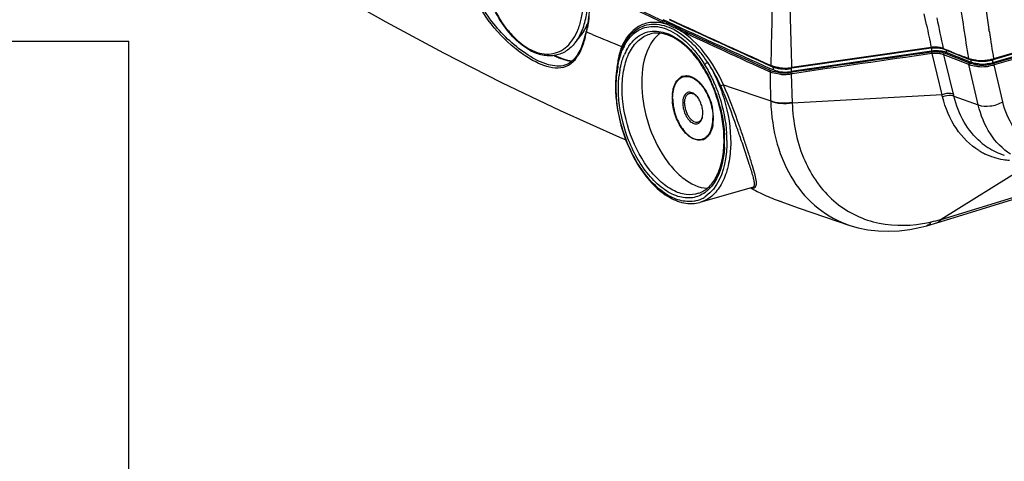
# Model space of a CAD drawing. Header units: millimetres. Extents: x 0 to 1660, y 0 to 1166.
# Tile 64 of 94: x 1169 to 1350, y 764 to 845. Entities that reach past the tile are written whole.
import ezdxf

# ---------------------------------------------------------------- set-up
doc = ezdxf.new("R2010")
doc.units = ezdxf.units.MM
doc.header["$LTSCALE"] = 65.395
doc.layers.get('0').update_dxf_attribs({"linetype": 'CONTINUOUS'})
doc.layers.add('FILETTATURE', color=7, linetype='CONTINUOUS')
doc.layers.add('SUPERFICI', color=7, linetype='CONTINUOUS')

msp = doc.modelspace()

# ---------------------------------------------------------------- linework, layer by layer
at = {"color": 7, "linetype": 'Continuous'}
for p, q in [((1225.76, 850.57), (1236.28, 844.58)), ((1273.54, 844.79), (1273.44, 844.06)), ((1273.61, 845.54), (1273.54, 844.79)), ((1288.29, 844.56), (1287.39, 844.97)), ((1236.28, 844.58), (1246.9, 838.86)), ((1272.81, 842.92), (1273.03, 843.31)), ((1273.03, 843.31), (1273.23, 843.72)), ((1273.32, 843.36), (1273.2, 842.81)), ((1273.23, 843.72), (1273.42, 844.14)), ((1273.44, 844.06), (1273.32, 843.36)), ((1273.42, 844.14), (1273.47, 844.25)), ((1271.17, 840.72), (1272.21, 842.04)), ((1272.21, 842.04), (1272.33, 842.19)), ((1272.21, 842.04), (1272.21, 842.04)), ((1272.33, 842.19), (1272.57, 842.55)), ((1272.57, 842.55), (1272.81, 842.92)), ((1272.97, 841.92), (1272.73, 841.1)), ((1273.2, 842.81), (1272.97, 841.92)), ((1273.2, 842.81), (1273.2, 842.81)), ((1362.79, 841.37), (1348.03, 837.02)), ((1362.91, 841.96), (1348.13, 837.61)), ((0, 841), (1189, 841)), ((1189, 0), (1189, 841)), ((1272.18, 839.63), (1271.87, 838.99)), ((1272.47, 840.33), (1272.18, 839.63)), ((1272.73, 841.1), (1272.47, 840.33)), ((1279.7, 839.5), (1279.5, 838.93)), ((1279.8, 839.73), (1279.7, 839.5)), ((1279.8, 839.73), (1279.8, 839.73)), ((1336.68, 839.76), (1311.03, 836.02)), ((1336.68, 839.76), (1336.86, 839.78)), ((1336.86, 839.78), (1337.1, 839.8)), ((1337.1, 839.8), (1337.34, 839.81)), ((1337.34, 839.81), (1337.59, 839.81)), ((1337.59, 839.81), (1337.84, 839.8)), ((1337.84, 839.8), (1338.08, 839.78)), ((1338.08, 839.78), (1338.31, 839.75)), ((1338.31, 839.75), (1338.53, 839.7)), ((1338.53, 839.7), (1338.73, 839.65)), ((1338.73, 839.65), (1338.91, 839.59)), ((1338.91, 839.59), (1338.98, 839.57)), ((1339.61, 839.31), (1338.98, 839.57)), ((1339.61, 839.31), (1340.3, 839.04)), ((1246.9, 838.86), (1257.61, 833.41)), ((1268.2, 838), (1267.35, 838.38)), ((1269.04, 837.69), (1268.2, 838)), ((1269.83, 837.47), (1269.04, 837.69)), ((1270.8, 837.5), (1270.38, 837.15)), ((1271.18, 837.93), (1270.8, 837.5)), ((1271.54, 838.43), (1271.18, 837.93)), ((1271.87, 838.99), (1271.54, 838.43)), ((1279.14, 837.64), (1278.99, 836.9)), ((1279.31, 838.31), (1279.14, 837.64)), ((1279.5, 838.93), (1279.31, 838.31)), ((1336.74, 839.17), (1310.93, 835.41)), ((1340.47, 838.54), (1339.45, 838.94)), ((1340.3, 839.04), (1340.99, 838.77)), ((1340.98, 838.33), (1340.47, 838.54)), ((1342, 837.93), (1340.98, 838.33)), ((1340.99, 838.77), (1341.67, 838.5)), ((1341.67, 838.5), (1342.36, 838.22)), ((1342.51, 837.73), (1342, 837.93)), ((1342.36, 838.22), (1343.62, 837.73)), ((1343.02, 837.53), (1342.51, 837.73)), ((1343.53, 837.32), (1343.02, 837.53)), ((1343.62, 837.73), (1343.71, 837.7)), ((1343.71, 837.7), (1344.01, 837.6)), ((1344.01, 837.6), (1344.34, 837.51)), ((1344.34, 837.51), (1344.69, 837.44)), ((1347.38, 837.44), (1347.74, 837.51)), ((1347.74, 837.51), (1348.08, 837.6)), ((1348.08, 837.6), (1348.13, 837.61)), ((1269.47, 836.65), (1269.27, 836.58)), ((1269.28, 836.59), (1269.27, 836.58)), ((1269.94, 836.86), (1269.47, 836.65)), ((1270.57, 837.35), (1269.83, 837.47)), ((1270.38, 837.15), (1269.94, 836.86)), ((1270.62, 837.35), (1270.57, 837.35)), ((1278.86, 836.09), (1278.75, 835.29)), ((1278.99, 836.9), (1278.86, 836.09)), ((1307.29, 835.88), (1307.01, 836.01)), ((1307.21, 836.44), (1307.32, 836.39)), ((1307.61, 835.74), (1307.29, 835.88)), ((1307.32, 836.39), (1307.49, 836.32)), ((1307.49, 836.32), (1307.78, 836.22)), ((1307.78, 836.22), (1308.09, 836.14)), ((1308.09, 836.14), (1308.43, 836.06)), ((1308.43, 836.06), (1308.78, 836.01)), ((1308.78, 836.01), (1309.15, 835.97)), ((1309.15, 835.97), (1309.53, 835.94)), ((1309.53, 835.94), (1309.91, 835.94)), ((1309.91, 835.94), (1310.29, 835.95)), ((1310.29, 835.95), (1310.66, 835.98)), ((1310.66, 835.98), (1311.03, 836.02)), ((1344.04, 837.12), (1343.53, 837.32)), ((1344.69, 837.44), (1345.06, 837.39)), ((1345.06, 837.39), (1345.44, 837.36)), ((1345.44, 837.36), (1345.83, 837.34)), ((1345.83, 837.34), (1346.23, 837.34)), ((1346.23, 837.34), (1346.62, 837.36)), ((1346.62, 837.36), (1347.01, 837.39)), ((1347.01, 837.39), (1347.38, 837.44)), ((1278.75, 835.29), (1278.75, 835.29)), ((1291.73, 834.65), (1291.12, 834.46)), ((1257.61, 833.41), (1268.41, 828.24)), ((1268.41, 828.24), (1279.3, 823.33)), ((1279.3, 823.33), (1280.49, 822.83)), ((1295.22, 823.17), (1294.57, 822.97)), ((1350.17, 820.04), (1350.16, 820.04)), ((1303.77, 814.05), (1294.14, 811.33)), ((1303.78, 814.05), (1303.78, 814.05)), ((1337.77, 807.59), (1354.09, 812.58)), ((1308.2, 811.79), (1312.43, 810.28)), ((1312.43, 810.28), (1321.73, 807.1)), ((1321.73, 807.1), (1321.74, 807.1)), ((1321.74, 807.1), (1323.25, 806.66)), ((1332.78, 806.35), (1334.79, 806.75)), ((1334.79, 806.75), (1335.9, 807.04)), ((1335.9, 807.04), (1336.31, 807.16)), ((1336.31, 807.16), (1336.73, 807.28)), ((1336.73, 807.28), (1337.14, 807.4)), ((1337.14, 807.4), (1337.53, 807.51)), ((1337.53, 807.51), (1337.77, 807.59)), ((1323.25, 806.66), (1325.07, 806.29)), ((1325.07, 806.29), (1326.94, 806.07)), ((1326.94, 806.07), (1328.85, 806.01)), ((1328.85, 806.01), (1330.8, 806.1)), ((1330.8, 806.1), (1332.78, 806.35))]:
    msp.add_line(p, q, dxfattribs=at)
at = {"color": 9, "linetype": 'Continuous'}
for p, q in [((1288.08, 844.4), (1287.3, 844.77)), ((1335.86, 844), (1335.43, 846.07)), ((1287.92, 844.16), (1287.18, 844.51)), ((1290.71, 843.18), (1288.08, 844.4)), ((1347.42, 842.73), (1347.35, 843.18)), ((1274.34, 842.23), (1273.25, 842.69)), ((1362.97, 842.09), (1348.19, 837.74)), ((1362.71, 841.13), (1348.21, 836.88)), ((1279.8, 839.73), (1279.81, 839.75)), ((1336.73, 839.88), (1311.07, 836.15)), ((1336.74, 839.72), (1336.74, 839.17)), ((1339, 839.63), (1338.91, 839.67)), ((1339.63, 839.38), (1339, 839.63)), ((1339.45, 839.38), (1339.45, 838.94)), ((1340.46, 839.05), (1339.63, 839.38)), ((1362.83, 840.88), (1348.33, 836.63)), ((1336.87, 838.73), (1336.8, 838.72)), ((1338.71, 831.14), (1336.87, 838.73)), ((1343.67, 836.7), (1339.01, 838.53)), ((1339.26, 837.54), (1339.01, 838.53)), ((1343.81, 836.98), (1339.15, 838.81)), ((1340.81, 831.28), (1339.26, 837.54)), ((1343.56, 837.83), (1342.78, 838.13)), ((1344.04, 837.59), (1344.04, 837.12)), ((1348.03, 837.58), (1348.13, 837.61)), ((1348.03, 837.58), (1348.03, 837.02)), ((1348.13, 837.61), (1348.13, 837.61)), ((1307.19, 835.61), (1307, 835.7)), ((1307.61, 836.29), (1307.61, 835.74)), ((1310.93, 835.96), (1311.04, 835.98)), ((1310.93, 835.96), (1310.93, 835.41)), ((1345.38, 829.27), (1343.67, 836.7)), ((1349.89, 829.85), (1348.33, 836.63)), ((1307.04, 835.37), (1306.88, 835.44)), ((1307.04, 835.37), (1307.05, 834.84)), ((1310.95, 835.26), (1310.86, 835.25)), ((1311.18, 835.02), (1310.93, 834.99)), ((1310.93, 834.99), (1311.13, 829.63)), ((1311.14, 835.29), (1310.95, 835.26)), ((1338.71, 831.14), (1311.13, 829.63)), ((1340.91, 830.88), (1345.38, 829.27)), ((1307.16, 830.04), (1307.16, 829.94)), ((1355.11, 818.54), (1338.54, 808.19)), ((1338.54, 808.19), (1353.31, 812.73)), ((1338.41, 808.16), (1338.54, 808.19))]:
    msp.add_line(p, q, dxfattribs=at)
for centre, radius, start, end in [((2942.86, 1087.81), 1614.16, 187.49077, 188.71689), ((2182.05, 2763.96), 2117.8, 244.63102, 245.00437), ((2164.65, 2726.37), 2076.1, 244.6204, 245.00122), ((2928.07, 1085.87), 1603.81, 188.48703, 188.89703), ((2117.68, 2637.66), 1975.07, 245.17738, 245.77439), ((2675.9, 1123.22), 1366.72, 191.73333, 191.97401), ((1261.41, 847.43), 11.9, 338.5785, 340.4233), ((1257.21, 846.44), 16.48, 346.8222, 349.5295), ((1285.55, 836.22), 8.28, 73.3702, 78.3457), ((2200.23, 2803.09), 2160.95, 245.10471, 245.5811), ((2200.28, 2803.1), 2160.7, 245.1047, 245.58009), ((2675.1, 1123.41), 1368.08, 191.7848, 191.96103), ((1266.27, 846.71), 7.56, 321.8209, 325.7995), ((1247.62, 848.62), 26.3, 344.7154, 346.9691), ((1455.36, 1279.01), 472.8, 247.4883, 248.197), ((2926.16, 1085.27), 1597.26, 188.73425, 188.9153), ((1266.93, 847.24), 8.74, 243.6868, 245.4758), ((1287.73, 836.51), 8.72, 156.1727, 162.2778), ((1289.61, 835.2), 10.61, 152.9118, 156.5021), ((1289.66, 834.57), 10.23, 152.1685, 157.0728), ((1280.33, 828.72), 16.59, 43.9377, 47.5182), ((1278.97, 827.42), 18.47, 40.6277, 43.9434), ((1280.43, 828.17), 16.41, 43.3028, 43.781), ((1280.07, 827.88), 17.95, 45.5075, 45.8706), ((1279.35, 827.16), 18.97, 42.1322, 45.4803), ((1277.89, 825.84), 20.94, 39.0016, 42.1327), ((1337.61, 833.68), 6.11, 93.0127, 98.2265), ((1337.64, 833.26), 6.53, 91.8369, 93.0735), ((1337.64, 833.22), 6.56, 86.9822, 91.8375), ((1337.66, 833.44), 6.35, 85.7132, 86.9835), ((1337.52, 835.68), 4.24, 78.5343, 80.1971), ((1266.27, 841.54), 6.27, 322.9514, 325.3437), ((1265.55, 842.04), 7.14, 325.3821, 329.2922), ((1287.97, 836.43), 8.97, 162.2628, 165.1291), ((1275.73, 824.11), 23.7, 33.1911, 38.9593), ((2490.46, -7221.28), 8142.43, 98.145368, 98.327804), ((2596.07, -7976.78), 8904.99, 98.129492, 98.296083), ((1337.56, 833.66), 5.4, 94.5468, 98.1292), ((1337.5, 833.42), 5.35, 83.9267, 96.8245), ((1337.6, 833.26), 5.8, 88.9468, 94.5626), ((1337.6, 833.35), 5.71, 86.9223, 88.9656), ((1337.61, 833.59), 5.47, 84.7156, 86.9249), ((1337.65, 833.95), 5.1, 82.3, 84.7238), ((1763.36, 1904.3), 1146.13, 248.34682, 248.47172), ((1344.98, 841.45), 3.9, 248.5443, 249.9573), ((1345.07, 841.7), 4.16, 249.951, 250.785), ((1346.67, 842.2), 4.81, 285.227, 286.4039), ((1315.8, 830.52), 37.23, 171.7718, 172.914), ((1303.98, 832.22), 25.29, 170.3449, 171.755), ((1308.66, 839.65), 3.43, 245.6762, 247.5793), ((1308.78, 839.93), 3.73, 247.5663, 248.5457), ((1309.09, 839.66), 3.68, 249.2349, 251.7766), ((1309.32, 840.37), 4.43, 251.7899, 255.2418), ((1309.8, 844.13), 8.07, 262.8417, 264.9553), ((1309.8, 842.71), 6.82, 261.957, 264.0564), ((1309.84, 844.51), 8.45, 264.9502, 266.9948), ((1309.85, 843.21), 7.32, 264.06, 266.945), ((1309.85, 844.77), 8.71, 266.9941, 268.9927), ((1309.86, 844.84), 8.78, 268.9809, 272.8694), ((1309.87, 844.57), 8.51, 272.8742, 274.7295), ((1309.92, 844.03), 7.97, 274.6972, 278.3469), ((1345.11, 840.35), 3.93, 248.608, 250.9753), ((1345.19, 840.5), 3.78, 248.5792, 250.923), ((1345.94, 845.73), 8.29, 264.413, 266.239), ((1346.05, 845.1), 8.78, 265.0832, 274.669), ((1346.13, 845.1), 8.49, 264.7059, 274.0577), ((1345.97, 846.28), 8.84, 266.2558, 273.9121), ((1346.17, 845.12), 7.78, 267.771, 272.674), ((1346.17, 845.03), 7.69, 272.6709, 273.5233), ((1346.17, 844.68), 8.07, 273.9654, 278.3021), ((1346.1, 844.68), 8.36, 274.5748, 279.0081), ((1296.29, 832.67), 17.16, 169.9482, 173.5226), ((1308.46, 838.5), 3.44, 245.5647, 247.3547), ((3477.66, 883.35), 2171.16, 181.28027, 181.40715), ((1308.53, 838.58), 3.25, 245.6011, 247.3909), ((1309.68, 843.71), 8.82, 265.5167, 269.9006), ((1309.69, 843.51), 8.35, 265.4602, 269.8266), ((1309.7, 843.52), 8.35, 269.7895, 274.6042), ((1309.69, 843.72), 8.82, 269.8632, 274.7083), ((1309.76, 842.83), 7.66, 274.5874, 278.3053), ((1309.75, 842.99), 8.09, 274.6921, 278.4109), ((1272.29, 822.58), 26.33, 24.0109, 24.6132), ((1271.18, 822.1), 27.54, 13.974, 23.9724), ((1271.32, 822.25), 27.74, 22.9754, 23.8306), ((1453.65, 1274.23), 467.72, 250.6221, 251.7477), ((1255.97, 810.21), 85.35, 13.9294, 14.1986), ((1251.29, 809.06), 92.24, 13.6871, 13.9423), ((1276.03, 822.66), 22.64, 0.3383, 3.0328), ((1275.12, 822.45), 23.98, 0.6196, 3.7185), ((935.89, 697.34), 386.77, 18.7174, 18.9578), ((1081.93, 749.4), 232.27, 18.3572, 18.4959), ((1277.87, 822.67), 20.81, 356.8384, 0.0194), ((1277.02, 822.68), 21.66, 0.0003, 0.3213), ((1088, 751.37), 225.89, 17.7664, 18.3667), ((1354, 832.04), 12.61, 229.317, 237.1464), ((1353.81, 831.77), 12.28, 237.2055, 252.682), ((1352.15, 831.6), 12.62, 238.2862, 240.2799), ((1352.1, 831.52), 12.53, 240.2786, 244.3162), ((1292.01, 817.14), 5.69, 296.4467, 304.5257), ((1292.14, 816.9), 5.41, 279.7834, 296.3679), ((1330.84, 832.91), 25.84, 279.5291, 283.0993), ((1310.19, 922.21), 117.49, 283.037, 283.896)]:
    msp.add_arc(centre, radius, start, end, dxfattribs=at)
at = {"color": 7, "linetype": 'Continuous'}
for centre, radius, start, end in [((2112.99, 2627.09), 1963.59, 245.1722, 245.77271), ((2116.96, 2634.44), 1972.4, 245.15711, 245.75512), ((1267.48, 847.74), 9.61, 242.0188, 243.6869), ((1337.58, 833.43), 5.8, 97.129, 98.2885), ((1337.63, 832.98), 6.25, 92.2138, 97.0775), ((1337.64, 832.68), 6.56, 89.4597, 92.2629), ((1337.64, 832.69), 6.54, 86.6193, 89.468), ((1337.67, 833.1), 6.13, 83.5946, 86.632), ((1276.69, 824.97), 21.22, 32.6513, 35.1921), ((1275.87, 824.44), 22.2, 31.9694, 32.6658), ((1346.17, 844.5), 7.72, 265.791, 273.8994), ((1346.39, 842.84), 6.04, 279.5291, 282.6954), ((1346.6, 841.88), 5.06, 282.6843, 286.3585), ((1300.76, 832.68), 22.17, 176.4632, 179.7863), ((1298.76, 832.81), 20.16, 173.3984, 176.4626), ((1297.6, 832.93), 19, 172.8635, 173.3737), ((1291.64, 832.63), 2.03, 107.5621, 120.5381), ((1291.62, 832.66), 1.99, 105.7618, 107.4931), ((1291.64, 832.47), 2.19, 87.6926, 89.4332), ((1309.74, 841.69), 6.34, 259.3281, 262.735), ((1309.86, 842.66), 7.33, 262.7667, 269.0125), ((1309.88, 842.94), 7.61, 268.9276, 274.9118), ((1309.94, 842.22), 6.88, 274.9175, 278.2704), ((1302.56, 832.67), 23.97, 179.7792, 182.9337), ((1289.8, 829.14), 5.96, 42.4172, 46.979), ((1289.49, 828.9), 6.44, 40.7502, 45.5459), ((1289.31, 828.68), 6.63, 40.3726, 42.4903), ((1288.74, 828.26), 7.43, 36.3651, 40.7647), ((1271.65, 822.26), 26.96, 20.2762, 21.7771), ((1296.96, 830.59), 7.92, 175.7625, 180.0335), ((1297.85, 830.59), 8.81, 180.0392, 184.0176), ((1286.69, 826.75), 9.93, 4.0444, 11.1737), ((1287.81, 826.83), 8.81, 0.0392, 4.0176), ((1288.7, 826.84), 7.92, 355.7625, 0.0335), ((1290.59, 826.65), 5.91, 347.7018, 349.9873), ((1289.55, 826.77), 7.06, 351.2803, 355.7765), ((1294.02, 824.8), 2.03, 288.2677, 300.5386), ((1293.96, 824.9), 2.15, 300.5413, 306.0051), ((1278.22, 822.79), 20.36, 357.2546, 359.6882), ((1277.56, 822.8), 21.01, 359.6765, 0.0002), ((1304.38, 831.63), 25.45, 208.3844, 211.4115), ((1342.53, 888.17), 83.84, 242.2537, 242.738), ((1314.1, 827.99), 17.24, 249.9887, 252.5063), ((1313.12, 824.94), 14.03, 252.5597, 253.4465)]:
    msp.add_arc(centre, radius, start, end, dxfattribs=at)
at = {"color": 9, "linetype": 'Continuous'}
for points, knots in [([(1268.55, 836.08), (1267.16, 835.88), (1264.75, 836.63), (1261.81, 838.34), (1258.32, 841.05), (1254.32, 845.52), (1252.16, 850), (1251.53, 852.4)], [0, 0, 0, 0, 0.169783, 0.283548, 0.413205, 0.700586, 1, 1, 1, 1]), ([(1262.51, 838.46), (1260.11, 839.98), (1255.65, 844.09), (1252.67, 849.47), (1251.87, 852.48)], [0, 0, 0, 0, 0.476844, 1, 1, 1, 1]), ([(1254.09, 852.95), (1254.44, 851.44), (1255.39, 848.54), (1257.13, 845.21), (1258.82, 842.91), (1260.53, 841.05), (1262.01, 839.93), (1263.05, 839.41)], [0, 0, 0, 0, 0.278285, 0.546565, 0.672366, 0.790508, 1, 1, 1, 1]), ([(1272.62, 843.44), (1272.94, 844.34), (1273.4, 846.32), (1273.51, 848.33), (1273.49, 849.39)], [0, 0, 0, 0, 0.474524, 1, 1, 1, 1]), ([(1263.3, 839.29), (1263.86, 839.04), (1264.98, 838.67), (1266.71, 838.59), (1268.33, 839.05), (1269.74, 840.02), (1270.91, 841.45), (1271.81, 843.27), (1272.41, 845.43), (1272.6, 846.98), (1272.65, 847.79)], [0, 0, 0, 0, 0.119732, 0.229514, 0.335333, 0.444314, 0.562646, 0.694153, 0.840164, 1, 1, 1, 1]), ([(1273.73, 846.71), (1273.72, 846.43), (1273.68, 845.34), (1273.56, 844.25), (1273.41, 843.45)], [0, 0, 0, 0, 0.258882, 1, 1, 1, 1]), ([(1272.06, 842.12), (1272.09, 842.2), (1272.25, 842.51), (1272.39, 842.84), (1272.49, 843.08)], [0, 0, 0, 0, 0.245001, 1, 1, 1, 1]), ([(1272.52, 842.47), (1272.57, 842.54), (1272.78, 842.86), (1272.97, 843.2), (1273.1, 843.45)], [0, 0, 0, 0, 0.2441, 1, 1, 1, 1]), ([(1273.1, 843.45), (1273.13, 843.52), (1273.26, 843.79), (1273.39, 844.07), (1273.47, 844.29)], [0, 0, 0, 0, 0.245574, 1, 1, 1, 1]), ([(1287.22, 844.34), (1286.47, 844.49), (1284.93, 844.58), (1281.91, 843.55), (1280.39, 841.49), (1279.76, 840.03)], [0, 0, 0, 0, 0.249074, 0.485421, 1, 1, 1, 1]), ([(1279.81, 839.75), (1280.32, 840.93), (1281.4, 842.56), (1283.51, 843.83), (1285.87, 844.37), (1289.26, 843.53), (1291.48, 841.82), (1292.57, 840.77)], [0, 0, 0, 0, 0.247398, 0.35836, 0.468147, 0.707705, 1, 1, 1, 1]), ([(1280.16, 840.04), (1280.68, 841.04), (1281.99, 842.84), (1285.17, 844.06), (1288.61, 843.25), (1290.57, 841.83), (1291.53, 840.96)], [0, 0, 0, 0, 0.249851, 0.471977, 0.712051, 1, 1, 1, 1]), ([(1290.56, 842.94), (1290.34, 843.05), (1289.47, 843.48), (1288.59, 843.89), (1287.92, 844.16)], [0, 0, 0, 0, 0.255365, 1, 1, 1, 1]), ([(1298.46, 833), (1297.54, 835.09), (1295.36, 838.82), (1292.24, 841.88), (1290.56, 842.94)], [0, 0, 0, 0, 0.534681, 1, 1, 1, 1]), ([(1271.17, 840.72), (1271.25, 840.82), (1271.58, 841.27), (1271.86, 841.75), (1272.06, 842.12)], [0, 0, 0, 0, 0.241793, 1, 1, 1, 1]), ([(1273, 841.68), (1272.91, 841.37), (1272.57, 840.23), (1272.13, 839.12), (1271.69, 838.39)], [0, 0, 0, 0, 0.278626, 1, 1, 1, 1]), ([(1279.81, 832.31), (1279.81, 833.53), (1280.01, 835.81), (1280.98, 838.88), (1282.6, 841.2), (1284.14, 842.1), (1284.91, 842.32)], [0, 0, 0, 0, 0.305007, 0.571335, 0.798502, 1, 1, 1, 1]), ([(1280.61, 839.34), (1281.17, 840.41), (1282.34, 841.87), (1284.5, 842.81), (1285.62, 842.9), (1286.17, 842.87)], [0, 0, 0, 0, 0.522353, 0.759969, 1, 1, 1, 1]), ([(1286.17, 842.87), (1286.69, 842.83), (1289.02, 842.37), (1291.01, 840.85), (1292.28, 839.53)], [0, 0, 0, 0, 0.219133, 1, 1, 1, 1]), ([(1292.37, 839.43), (1292.75, 839.03), (1294.28, 837.23), (1295.48, 835.18), (1296.23, 833.54)], [0, 0, 0, 0, 0.234974, 1, 1, 1, 1]), ([(1292.99, 839.44), (1293.17, 839.23), (1293.89, 838.36), (1294.54, 837.42), (1295, 836.69)], [0, 0, 0, 0, 0.242545, 1, 1, 1, 1]), ([(1336.68, 839.75), (1336.7, 839.75), (1336.73, 839.79), (1336.71, 839.84), (1336.71, 839.86)], [0, 0, 0, 0, 0.273898, 1, 1, 1, 1]), ([(1338.98, 839.56), (1338.96, 839.56), (1338.93, 839.59), (1338.94, 839.63), (1338.95, 839.66)], [0, 0, 0, 0, 0.388426, 1, 1, 1, 1]), ([(1269.27, 836.58), (1268.31, 836.3), (1265.79, 836.57), (1263.68, 837.71), (1262.51, 838.46)], [0, 0, 0, 0, 0.419382, 1, 1, 1, 1]), ([(1267.28, 838.37), (1267.58, 838.23), (1268.64, 837.75), (1269.78, 837.4), (1270.62, 837.33)], [0, 0, 0, 0, 0.28361, 1, 1, 1, 1]), ([(1271.27, 837.77), (1271.2, 837.67), (1270.91, 837.31), (1270.58, 836.99), (1270.31, 836.79)], [0, 0, 0, 0, 0.261872, 1, 1, 1, 1]), ([(1279.05, 836.46), (1279.08, 836.65), (1279.21, 837.35), (1279.38, 838.05), (1279.55, 838.56)], [0, 0, 0, 0, 0.257764, 1, 1, 1, 1]), ([(1279.4, 835.67), (1279.44, 835.93), (1279.64, 836.91), (1279.94, 837.87), (1280.23, 838.55)], [0, 0, 0, 0, 0.26252, 1, 1, 1, 1]), ([(1338.84, 838.59), (1338.78, 838.61), (1338.53, 838.68), (1338.27, 838.72), (1338.07, 838.74)], [0, 0, 0, 0, 0.23305, 1, 1, 1, 1]), ([(1339.01, 838.53), (1339, 838.6), (1338.99, 838.74), (1339.1, 838.75), (1339.12, 838.74)], [0, 0, 0, 0, 0.793344, 1, 1, 1, 1]), ([(1343.62, 837.72), (1343.61, 837.72), (1343.57, 837.75), (1343.58, 837.79), (1343.59, 837.82)], [0, 0, 0, 0, 0.387721, 1, 1, 1, 1]), ([(1345.13, 837.48), (1345, 837.49), (1344.52, 837.55), (1344.04, 837.66), (1343.7, 837.77)], [0, 0, 0, 0, 0.268445, 1, 1, 1, 1]), ([(1346.64, 837.35), (1346.76, 837.35), (1347.19, 837.39), (1347.62, 837.47), (1347.93, 837.55)], [0, 0, 0, 0, 0.262269, 1, 1, 1, 1]), ([(1348.13, 837.61), (1348.15, 837.61), (1348.19, 837.64), (1348.17, 837.69), (1348.16, 837.72)], [0, 0, 0, 0, 0.362654, 1, 1, 1, 1]), ([(1295.57, 837.09), (1297.05, 834.71), (1299.21, 829.52), (1300.07, 822.71), (1299.38, 817.72), (1298.25, 814.7), (1296.51, 812.43), (1294.93, 811.55), (1294.14, 811.33)], [0, 0, 0, 0, 0.293251, 0.579848, 0.706759, 0.817851, 0.913723, 1, 1, 1, 1]), ([(1295.57, 837.09), (1295.39, 837.03), (1295.18, 836.91), (1295.02, 836.74), (1295, 836.69)], [0, 0, 0, 0, 0.784237, 1, 1, 1, 1]), ([(1295, 836.69), (1295.16, 836.44), (1295.78, 835.39), (1296.33, 834.3), (1296.7, 833.45)], [0, 0, 0, 0, 0.244735, 1, 1, 1, 1]), ([(1297.96, 832.77), (1297.79, 833.15), (1297.09, 834.64), (1296.26, 836.07), (1295.57, 837.09)], [0, 0, 0, 0, 0.254391, 1, 1, 1, 1]), ([(1307.27, 836.44), (1307.27, 836.45), (1307.27, 836.47), (1307.28, 836.49), (1307.29, 836.5)], [0, 0, 0, 0, 0.429766, 1, 1, 1, 1]), ([(1307.31, 836.39), (1307.3, 836.39), (1307.28, 836.4), (1307.27, 836.43), (1307.27, 836.44)], [0, 0, 0, 0, 0.495079, 1, 1, 1, 1]), ([(1308.8, 836.12), (1308.67, 836.14), (1308.2, 836.21), (1307.73, 836.33), (1307.41, 836.46)], [0, 0, 0, 0, 0.270934, 1, 1, 1, 1]), ([(1311.03, 836.02), (1311.04, 836.01), (1311.08, 836.05), (1311.06, 836.1), (1311.06, 836.13)], [0, 0, 0, 0, 0.273894, 1, 1, 1, 1]), ([(1343.67, 836.7), (1343.66, 836.77), (1343.65, 836.91), (1343.76, 836.92), (1343.78, 836.91)], [0, 0, 0, 0, 0.79336, 1, 1, 1, 1]), ([(1345.3, 836.35), (1345.17, 836.36), (1344.67, 836.41), (1344.17, 836.52), (1343.83, 836.64)], [0, 0, 0, 0, 0.268463, 1, 1, 1, 1]), ([(1345.35, 836.64), (1345.22, 836.66), (1344.75, 836.71), (1344.28, 836.81), (1343.96, 836.93)], [0, 0, 0, 0, 0.2684, 1, 1, 1, 1]), ([(1282.61, 818.64), (1281.11, 821.14), (1279, 826.54), (1278.51, 832.35), (1278.85, 835.11)], [0, 0, 0, 0, 0.511491, 1, 1, 1, 1]), ([(1279.12, 832.35), (1279.12, 832.92), (1279.15, 833.67), (1279.22, 834.42), (1279.24, 834.61)], [0, 0, 0, 0, 0.755525, 1, 1, 1, 1]), ([(1308.99, 834.93), (1308.82, 834.94), (1308.19, 835.01), (1307.56, 835.15), (1307.13, 835.33)], [0, 0, 0, 0, 0.274497, 1, 1, 1, 1]), ([(1309.03, 835.19), (1308.87, 835.21), (1308.27, 835.27), (1307.68, 835.41), (1307.28, 835.57)], [0, 0, 0, 0, 0.274498, 1, 1, 1, 1]), ([(1295.09, 813.16), (1294.41, 812.66), (1292.72, 811.96), (1289.88, 812.31), (1287.1, 813.87), (1283.48, 817.47), (1280.21, 823.74), (1279.12, 829.45), (1279.12, 832.35)], [0, 0, 0, 0, 0.08739, 0.179116, 0.285838, 0.410907, 0.70142, 1, 1, 1, 1]), ([(1293.86, 813), (1293.14, 812.76), (1291.46, 812.63), (1288.96, 813.52), (1286.54, 815.31), (1283.47, 818.87), (1280.72, 824.61), (1279.81, 829.74), (1279.81, 832.31)], [0, 0, 0, 0, 0.086099, 0.182237, 0.294098, 0.422019, 0.709664, 1, 1, 1, 1]), ([(1296.87, 833.07), (1297.17, 832.35), (1298.27, 829.43), (1298.9, 826.33), (1299.05, 824)], [0, 0, 0, 0, 0.252548, 1, 1, 1, 1]), ([(1298.46, 833), (1298.43, 832.98), (1298.27, 832.89), (1298.1, 832.82), (1297.96, 832.77)], [0, 0, 0, 0, 0.203868, 1, 1, 1, 1]), ([(1301.68, 822.99), (1301.42, 823.75), (1300.28, 827.04), (1299.06, 830.31), (1297.96, 832.77)], [0, 0, 0, 0, 0.229959, 1, 1, 1, 1]), ([(1302.2, 823.09), (1301.95, 823.86), (1300.81, 827.2), (1299.57, 830.52), (1298.46, 833)], [0, 0, 0, 0, 0.230174, 1, 1, 1, 1]), ([(1340.81, 831.28), (1340.66, 831.34), (1339.96, 831.48), (1339.23, 831.34), (1338.71, 831.14)], [0, 0, 0, 0, 0.218837, 1, 1, 1, 1]), ([(1340.91, 830.88), (1340.76, 830.94), (1340.06, 831.08), (1339.33, 830.95), (1338.81, 830.75)], [0, 0, 0, 0, 0.219255, 1, 1, 1, 1]), ([(1345.51, 820.86), (1343.86, 821.88), (1340.89, 824.85), (1339.32, 828.7), (1338.81, 830.75)], [0, 0, 0, 0, 0.477619, 1, 1, 1, 1]), ([(1345.78, 822.48), (1344.59, 823.5), (1342.49, 826.11), (1341.31, 829.23), (1340.91, 830.88)], [0, 0, 0, 0, 0.479561, 1, 1, 1, 1]), ([(1297.9, 828.75), (1298.01, 828.34), (1298.37, 826.73), (1298.58, 825.09), (1298.65, 823.86)], [0, 0, 0, 0, 0.254629, 1, 1, 1, 1]), ([(1311.13, 829.72), (1310.43, 829.59), (1309.08, 829.53), (1307.73, 829.77), (1307.16, 830.04)], [0, 0, 0, 0, 0.53342, 1, 1, 1, 1]), ([(1307.16, 829.94), (1307.26, 827.29), (1307.99, 822.18), (1310.93, 815.31), (1315.58, 809.99), (1319.63, 807.8), (1321.73, 807.1)], [0, 0, 0, 0, 0.276469, 0.531562, 0.769295, 1, 1, 1, 1]), ([(1311.13, 829.63), (1310.43, 829.5), (1309.08, 829.43), (1307.73, 829.68), (1307.16, 829.94)], [0, 0, 0, 0, 0.53353, 1, 1, 1, 1]), ([(1311.13, 829.63), (1311.26, 826.21), (1312.44, 819.67), (1316.95, 812.77), (1321.87, 809.24), (1327.45, 807.01), (1332.13, 806.93), (1335.12, 807.43)], [0, 0, 0, 0, 0.275243, 0.521681, 0.63923, 0.756453, 1, 1, 1, 1]), ([(1345.38, 829.27), (1346.07, 829), (1347.69, 828.96), (1349.2, 829.44), (1349.89, 829.85)], [0, 0, 0, 0, 0.47688, 1, 1, 1, 1]), ([(1351.33, 820.18), (1349.85, 821.15), (1347.2, 823.89), (1345.82, 827.4), (1345.38, 829.27)], [0, 0, 0, 0, 0.47932, 1, 1, 1, 1]), ([(1352.88, 823.9), (1352.52, 824.3), (1351.14, 826.06), (1350.28, 828.2), (1349.89, 829.85)], [0, 0, 0, 0, 0.239313, 1, 1, 1, 1]), ([(1298.65, 821.52), (1298.6, 820.61), (1298.24, 817.59), (1296.84, 814.43), (1295.09, 813.16)], [0, 0, 0, 0, 0.295977, 1, 1, 1, 1]), ([(1299.1, 822.71), (1299.11, 821.59), (1298.91, 817.94), (1297.38, 813.93), (1295.23, 812.46)], [0, 0, 0, 0, 0.300679, 1, 1, 1, 1]), ([(1303.79, 814.05), (1303.91, 814.08), (1304.15, 814.27), (1304.2, 814.77), (1304.11, 815.39), (1303.8, 816.64), (1303.14, 818.67), (1302.55, 820.44), (1302.21, 821.45)], [0, 0, 0, 0, 0.047323, 0.102687, 0.182483, 0.289943, 0.58934, 1, 1, 1, 1]), ([(1304.45, 814.31), (1304.57, 814.54), (1304.54, 815.28), (1304.27, 816.52), (1303.76, 818.26), (1303.35, 819.57), (1303.12, 820.3)], [0, 0, 0, 0, 0.128466, 0.335341, 0.6259, 1, 1, 1, 1]), ([(1351.14, 819.02), (1350.75, 819.05), (1349.21, 819.25), (1347.71, 819.73), (1346.67, 820.23)], [0, 0, 0, 0, 0.253952, 1, 1, 1, 1]), ([(1293.06, 811.56), (1292.19, 811.42), (1290.22, 811.57), (1287.43, 813), (1284.79, 815.42), (1283.31, 817.49), (1282.61, 818.64)], [0, 0, 0, 0, 0.199381, 0.428877, 0.69695, 1, 1, 1, 1]), ([(1303.97, 813.99), (1304.03, 814), (1304.22, 814.04), (1304.39, 814.18), (1304.45, 814.31)], [0, 0, 0, 0, 0.289969, 1, 1, 1, 1]), ([(1336.7, 807.75), (1336.65, 807.66), (1336.46, 807.35), (1336.15, 807.11), (1335.9, 807.04)], [0, 0, 0, 0, 0.279279, 1, 1, 1, 1]), ([(1338.54, 808.19), (1338.49, 808.12), (1338.29, 807.86), (1338, 807.66), (1337.77, 807.59)], [0, 0, 0, 0, 0.269392, 1, 1, 1, 1])]:
    msp.add_open_spline(points, degree=3, knots=knots, dxfattribs=at)
at = {"color": 7, "linetype": 'Continuous'}
for points, knots in [([(1262.97, 839.26), (1261.9, 839.83), (1259.81, 841.48), (1257.25, 844.78), (1255.2, 848.81), (1254.28, 851.79), (1253.95, 853.32)], [0, 0, 0, 0, 0.213476, 0.457963, 0.724822, 1, 1, 1, 1]), ([(1285.78, 841.51), (1285.38, 841.04), (1283.84, 838.6), (1283.41, 835.61), (1283.41, 833.37)], [0, 0, 0, 0, 0.215439, 1, 1, 1, 1]), ([(1291.07, 840.46), (1290.12, 841.23), (1288.2, 842.44), (1285.86, 842.59), (1284.91, 842.32)], [0, 0, 0, 0, 0.55333, 1, 1, 1, 1]), ([(1271.17, 840.72), (1270.71, 840.14), (1269.9, 839.37), (1268.61, 838.69), (1267.59, 838.39), (1266.52, 838.28), (1265.02, 838.4), (1263.92, 838.78), (1263.22, 839.13)], [0, 0, 0, 0, 0.25154, 0.371955, 0.491322, 0.611867, 0.735732, 1, 1, 1, 1]), ([(1292.59, 839), (1292.47, 839.13), (1291.99, 839.65), (1291.47, 840.13), (1291.07, 840.46)], [0, 0, 0, 0, 0.25869, 1, 1, 1, 1]), ([(1294.03, 837.2), (1293.92, 837.36), (1293.47, 837.98), (1292.98, 838.58), (1292.59, 839)], [0, 0, 0, 0, 0.25678, 1, 1, 1, 1]), ([(1296.68, 832.26), (1296.54, 832.61), (1295.97, 833.96), (1295.28, 835.26), (1294.7, 836.19)], [0, 0, 0, 0, 0.255356, 1, 1, 1, 1]), ([(1308.56, 835.45), (1308.47, 835.47), (1308.15, 835.54), (1307.83, 835.64), (1307.61, 835.74)], [0, 0, 0, 0, 0.271472, 1, 1, 1, 1]), ([(1344.91, 836.89), (1344.83, 836.9), (1344.54, 836.96), (1344.25, 837.04), (1344.04, 837.12)], [0, 0, 0, 0, 0.268772, 1, 1, 1, 1]), ([(1289.07, 831.17), (1289.1, 831.53), (1289.26, 832.71), (1289.88, 833.95), (1290.61, 834.37)], [0, 0, 0, 0, 0.29907, 1, 1, 1, 1]), ([(1289.11, 830.54), (1289.11, 831.01), (1289.18, 831.9), (1289.5, 832.93), (1289.9, 833.59), (1290.24, 833.98), (1290.63, 834.27), (1290.92, 834.4), (1291.06, 834.44)], [0, 0, 0, 0, 0.303776, 0.569576, 0.687928, 0.797573, 0.900592, 1, 1, 1, 1]), ([(1291.06, 834.44), (1291.21, 834.49), (1291.52, 834.55), (1292.01, 834.52), (1292.51, 834.38), (1292.83, 834.23), (1292.99, 834.14)], [0, 0, 0, 0, 0.23093, 0.47026, 0.725004, 1, 1, 1, 1]), ([(1292.99, 834.14), (1293.07, 834.1), (1293.37, 833.91), (1293.66, 833.68), (1293.86, 833.49)], [0, 0, 0, 0, 0.237605, 1, 1, 1, 1]), ([(1283.41, 833.37), (1283.41, 831.08), (1284.14, 826.48), (1286.39, 821.22), (1288.94, 817.7), (1291.5, 815.21), (1293.93, 814), (1295.49, 813.92)], [0, 0, 0, 0, 0.279656, 0.561771, 0.691709, 0.808961, 1, 1, 1, 1]), ([(1294.36, 832.97), (1294.69, 832.58), (1295.3, 831.67), (1295.98, 830.16), (1296.41, 828.54), (1296.52, 827.42), (1296.52, 826.87)], [0, 0, 0, 0, 0.237592, 0.492488, 0.751303, 1, 1, 1, 1]), ([(1294.72, 832.66), (1294.93, 832.38), (1295.71, 831.16), (1296.22, 829.76), (1296.43, 828.68)], [0, 0, 0, 0, 0.239277, 1, 1, 1, 1]), ([(1278.62, 831.45), (1278.68, 830.43), (1279.14, 826.3), (1280.51, 822.28), (1281.99, 819.53)], [0, 0, 0, 0, 0.24618, 1, 1, 1, 1]), ([(1289.11, 830.54), (1289.11, 830.05), (1289.2, 829.04), (1289.55, 827.56), (1290.12, 826.16), (1290.85, 824.92), (1291.71, 823.91), (1292.53, 823.3), (1293.19, 823.01), (1293.66, 822.89), (1294.13, 822.87), (1294.43, 822.92), (1294.57, 822.97)], [0, 0, 0, 0, 0.141958, 0.289832, 0.4371, 0.577319, 0.70505, 0.816937, 0.866974, 0.913535, 0.957476, 1, 1, 1, 1]), ([(1298.57, 822.8), (1298.57, 823.52), (1298.42, 826.51), (1297.72, 829.47), (1296.93, 831.6)], [0, 0, 0, 0, 0.240824, 1, 1, 1, 1]), ([(1294.66, 822.87), (1294.09, 822.68), (1293.02, 822.86), (1291.89, 823.66), (1290.69, 824.94), (1289.57, 827.06), (1289.14, 828.98), (1289.07, 829.97)], [0, 0, 0, 0, 0.179377, 0.290149, 0.416535, 0.703022, 1, 1, 1, 1]), ([(1296.42, 825.62), (1296.44, 825.72), (1296.5, 826.14), (1296.52, 826.56), (1296.52, 826.87)], [0, 0, 0, 0, 0.240802, 1, 1, 1, 1]), ([(1296.03, 824.35), (1296.06, 824.43), (1296.21, 824.77), (1296.31, 825.12), (1296.37, 825.39)], [0, 0, 0, 0, 0.237703, 1, 1, 1, 1]), ([(1294.57, 822.97), (1294.72, 823.01), (1295.02, 823.15), (1295.42, 823.46), (1295.76, 823.86), (1295.94, 824.18), (1296.03, 824.35)], [0, 0, 0, 0, 0.230057, 0.468941, 0.723948, 1, 1, 1, 1]), ([(1295.89, 823.88), (1295.84, 823.81), (1295.66, 823.54), (1295.42, 823.3), (1295.23, 823.16)], [0, 0, 0, 0, 0.263387, 1, 1, 1, 1]), ([(1293.86, 813), (1294.52, 813.22), (1295.84, 814.03), (1297.28, 816.03), (1298.24, 818.71), (1298.5, 820.73), (1298.55, 821.81)], [0, 0, 0, 0, 0.197866, 0.424343, 0.691918, 1, 1, 1, 1]), ([(1282.66, 818.36), (1283.41, 817.14), (1285.02, 814.94), (1287.91, 812.43), (1291.03, 811.03), (1293.19, 811.06), (1294.13, 811.33)], [0, 0, 0, 0, 0.300464, 0.565916, 0.795135, 1, 1, 1, 1]), ([(1304.12, 813.64), (1304.48, 813.45), (1305.81, 812.78), (1307.18, 812.16), (1308.2, 811.79)], [0, 0, 0, 0, 0.271872, 1, 1, 1, 1])]:
    msp.add_open_spline(points, degree=3, knots=knots, dxfattribs=at)
at = {"color": 9, "linetype": 'Continuous'}
for points in [[(1307.25, 836.53), (1307.37, 842.21), (1307.5, 847.9), (1307.56, 853.58)], [(1311.07, 836.15), (1310.9, 841.86), (1310.71, 847.57), (1310.63, 853.28)], [(1287.92, 844.16), (1287.92, 844.24), (1287.98, 844.38), (1288.04, 844.34)], [(1290.56, 842.94), (1290.55, 843.01), (1290.61, 843.16), (1290.68, 843.12)], [(1273.25, 842.69), (1273.22, 842.72), (1273.19, 842.77), (1273.2, 842.81)], [(1279.55, 838.56), (1279.64, 838.86), (1279.75, 839.15), (1279.88, 839.44)], [(1279.75, 840.02), (1279.81, 839.95), (1279.85, 839.84), (1279.81, 839.75)], [(1279.81, 839.75), (1279.77, 839.65), (1279.81, 839.52), (1279.88, 839.44)], [(1337.44, 839.92), (1337.2, 839.93), (1336.96, 839.91), (1336.73, 839.88)], [(1338.24, 839.85), (1337.98, 839.9), (1337.71, 839.92), (1337.44, 839.92)], [(1338.71, 839.74), (1338.59, 839.78), (1338.48, 839.8), (1338.36, 839.83)], [(1338.91, 839.67), (1338.84, 839.69), (1338.78, 839.72), (1338.71, 839.74)], [(1279.3, 838.73), (1279.15, 838.16), (1279.05, 837.58), (1279.01, 836.99)], [(1336.87, 838.73), (1336.87, 838.8), (1336.86, 838.99), (1336.81, 838.94)], [(1338.75, 838.93), (1338.61, 838.97), (1338.47, 838.99), (1338.33, 839.01)], [(1339.15, 838.81), (1339.02, 838.86), (1338.89, 838.9), (1338.75, 838.93)], [(1339.01, 838.53), (1338.96, 838.55), (1338.9, 838.57), (1338.84, 838.59)], [(1347.55, 837.58), (1347.23, 837.52), (1346.9, 837.48), (1346.58, 837.46)], [(1348.19, 837.74), (1347.98, 837.67), (1347.77, 837.62), (1347.55, 837.58)], [(1270.31, 836.79), (1269.8, 836.42), (1269.18, 836.17), (1268.55, 836.08)], [(1308.19, 836.09), (1308.41, 836.03), (1308.63, 835.99), (1308.85, 835.96)], [(1309.46, 835.9), (1309.95, 835.87), (1310.44, 835.89), (1310.93, 835.96)], [(1348.21, 836.88), (1347.93, 836.8), (1347.63, 836.74), (1347.34, 836.69)], [(1348.33, 836.63), (1348.03, 836.54), (1347.72, 836.47), (1347.41, 836.42)], [(1348.34, 836.63), (1348.34, 836.7), (1348.3, 836.86), (1348.24, 836.82)], [(1278.75, 835.29), (1278.74, 835.23), (1278.8, 835.15), (1278.85, 835.11)], [(1307.04, 835.37), (1307.03, 835.45), (1307.09, 835.59), (1307.16, 835.56)], [(1310.93, 834.99), (1310.93, 835.06), (1310.92, 835.23), (1310.88, 835.19)], [(1303.61, 813.99), (1303.73, 813.98), (1303.85, 813.98), (1303.97, 813.99)]]:
    msp.add_open_spline(points, degree=3, dxfattribs=at)
at = {"color": 7, "linetype": 'Continuous'}
for points in [[(1286.77, 842.46), (1286.4, 842.19), (1286.07, 841.86), (1285.78, 841.51)], [(1338.94, 839.1), (1338.75, 839.14), (1338.55, 839.17), (1338.35, 839.2)], [(1339.45, 838.94), (1339.29, 839.01), (1339.12, 839.06), (1338.94, 839.1)], [(1345.6, 836.8), (1345.37, 836.82), (1345.14, 836.85), (1344.91, 836.89)], [(1347.39, 836.88), (1347.16, 836.84), (1346.92, 836.81), (1346.69, 836.8)], [(1291.08, 834.58), (1291.27, 834.63), (1291.47, 834.66), (1291.66, 834.65)], [(1291.73, 834.65), (1291.97, 834.64), (1292.21, 834.59), (1292.44, 834.52)], [(1292.44, 834.52), (1292.57, 834.47), (1292.7, 834.42), (1292.83, 834.35)], [(1292.83, 834.35), (1292.97, 834.29), (1293.1, 834.21), (1293.22, 834.13)], [(1293.22, 834.13), (1293.5, 833.95), (1293.76, 833.73), (1294, 833.5)], [(1296.53, 825.7), (1296.48, 825.36), (1296.4, 825.03), (1296.29, 824.71)], [(1296.11, 824.27), (1296.04, 824.14), (1295.97, 824.01), (1295.89, 823.88)], [(1296.29, 824.71), (1296.24, 824.56), (1296.18, 824.41), (1296.11, 824.27)]]:
    msp.add_open_spline(points, degree=3, dxfattribs=at)
at = {"layer": 'FILETTATURE', "color": 7, "linetype": 'Continuous'}
for centre, radius, start, end in [((1292.03, 829.43), 2.12, 52.7949, 54.0186), ((1291.4, 829.02), 2.84, 45.5803, 47.6348), ((1291.95, 829.33), 2.24, 50.1725, 52.7813), ((1292.57, 827.67), 2.12, 339.9988, 341.1438), ((1292.45, 827.71), 2.24, 341.1576, 343.7782), ((1291.82, 827.65), 2.84, 346.3123, 348.372)]:
    msp.add_arc(centre, radius, start, end, dxfattribs=at)
for points, knots in [([(1293.31, 831.12), (1293.19, 831.24), (1292.92, 831.44), (1292.49, 831.61), (1292.06, 831.63), (1291.67, 831.48), (1291.36, 831.17), (1291.13, 830.74), (1290.99, 830.21), (1290.96, 829.83), (1290.96, 829.62)], [0, 0, 0, 0, 0.13608, 0.254959, 0.361138, 0.463802, 0.573725, 0.698551, 0.841037, 1, 1, 1, 1]), ([(1291.31, 829.61), (1291.31, 829.82), (1291.35, 830.23), (1291.52, 830.77), (1291.76, 831.13), (1292.01, 831.32), (1292.14, 831.38), (1292.21, 831.4)], [0, 0, 0, 0, 0.304063, 0.570095, 0.797387, 0.900501, 1, 1, 1, 1]), ([(1292.21, 831.4), (1292.29, 831.42), (1292.46, 831.45), (1292.74, 831.41), (1293.01, 831.31), (1293.19, 831.2), (1293.27, 831.14)], [0, 0, 0, 0, 0.224766, 0.461042, 0.717736, 1, 1, 1, 1]), ([(1294.67, 827.79), (1294.67, 828.09), (1294.6, 828.71), (1294.34, 829.59), (1293.94, 830.39), (1293.59, 830.86), (1293.39, 831.05)], [0, 0, 0, 0, 0.252215, 0.514142, 0.768621, 1, 1, 1, 1]), ([(1290.96, 829.62), (1290.96, 829.28), (1291.05, 828.59), (1291.37, 827.61), (1291.78, 826.87), (1292.19, 826.4), (1292.51, 826.12), (1292.84, 825.92), (1293.16, 825.8), (1293.49, 825.78), (1293.79, 825.86), (1294.06, 826.03), (1294.29, 826.28), (1294.47, 826.6), (1294.55, 826.85), (1294.58, 826.98)], [0, 0, 0, 0, 0.152104, 0.309333, 0.458698, 0.526995, 0.589652, 0.646331, 0.69744, 0.744336, 0.789335, 0.835275, 0.884728, 0.939399, 1, 1, 1, 1]), ([(1291.31, 829.61), (1291.31, 829.38), (1291.35, 828.92), (1291.52, 828.24), (1291.78, 827.6), (1292.11, 827.03), (1292.51, 826.57), (1292.94, 826.24), (1293.32, 826.1), (1293.61, 826.09), (1293.75, 826.12), (1293.81, 826.14)], [0, 0, 0, 0, 0.142016, 0.289938, 0.437261, 0.577533, 0.70531, 0.817237, 0.913503, 0.957461, 1, 1, 1, 1]), ([(1293.81, 826.14), (1293.9, 826.16), (1294.06, 826.24), (1294.26, 826.42), (1294.43, 826.66), (1294.52, 826.84), (1294.56, 826.94)], [0, 0, 0, 0, 0.22469, 0.46093, 0.717646, 1, 1, 1, 1]), ([(1294.6, 827.08), (1294.61, 827.14), (1294.65, 827.37), (1294.67, 827.61), (1294.67, 827.79)], [0, 0, 0, 0, 0.239235, 1, 1, 1, 1])]:
    msp.add_open_spline(points, degree=3, knots=knots, dxfattribs=at)
at = {"layer": 'SUPERFICI', "color": 7, "linetype": 'Continuous'}
for centre, start, end in [((1292.73, 832.82), 121.1619, 124.0851), ((1295.04, 825.24), 269.9562, 273.0584)]:
    msp.add_arc(centre, 2.14, start, end, dxfattribs=at)

doc.saveas('drawing.dxf')
